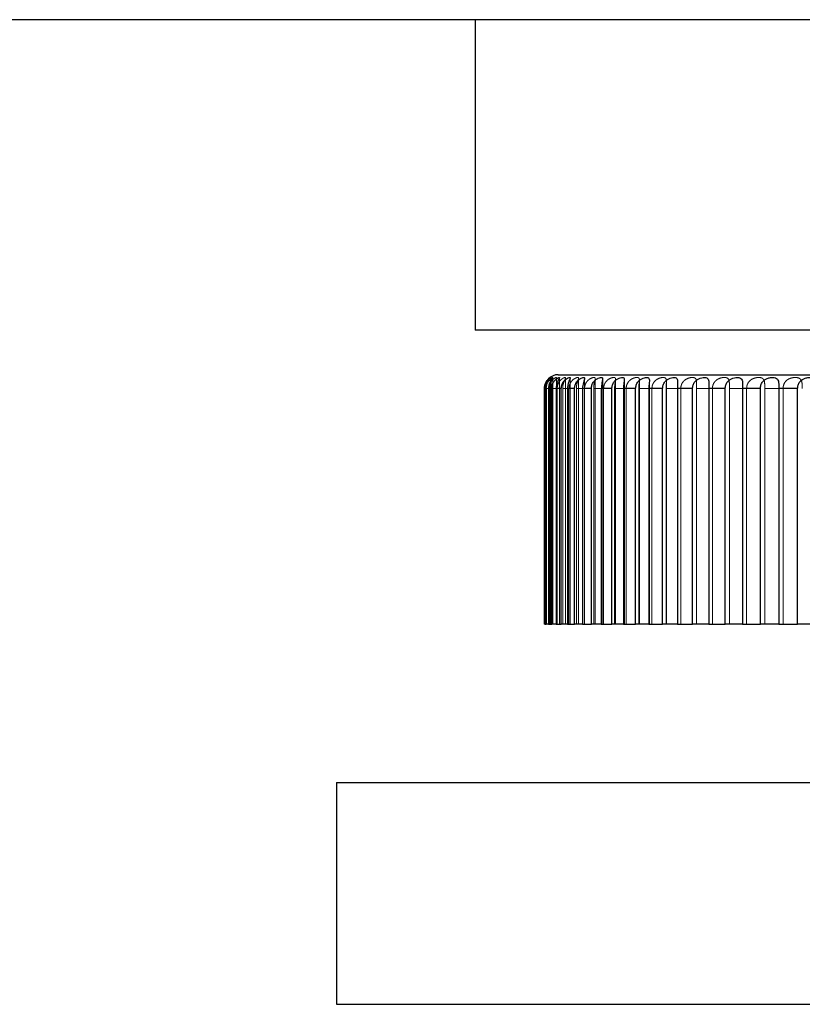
# Model space of a CAD drawing. Header units: millimetres. Extents: x 7 to 417, y 5 to 291.
# Tile 41 of 82: x 103.81 to 106.16, y 268.02 to 270.98. Entities that reach past the tile are written whole.
import ezdxf

# ---------------------------------------------------------------- set-up
doc = ezdxf.new("R2010")
doc.units = ezdxf.units.MM
doc.linetypes.add('HIDDEN', pattern=[1.905, 1.27, -0.635])

msp = doc.modelspace()

# ---------------------------------------------------------------- linework, layer by layer
at = {"color": 7, "linetype": 'Continuous', "lineweight": 25}
for p, q in [((105.18222, 270.97636), (105.18222, 270.04303)), ((106.84889, 270.04303), (105.18222, 270.04303)), ((105.43222, 269.90969), (108.26556, 269.90969)), ((105.39058, 269.15969), (105.39058, 269.86803)), ((105.39573, 269.86803), (105.39171, 269.86803)), ((105.39171, 269.86803), (105.39171, 269.15969)), ((105.39573, 269.15969), (105.39573, 269.86803)), ((105.41259, 269.86803), (105.40279, 269.86803)), ((105.40279, 269.86803), (105.40279, 269.15969)), ((105.41259, 269.15969), (105.41259, 269.86803)), ((105.44101, 269.86803), (105.42551, 269.86803)), ((105.42551, 269.86803), (105.42551, 269.15969)), ((105.44101, 269.15969), (105.44101, 269.86803)), ((105.48077, 269.86803), (105.45969, 269.86803)), ((105.45969, 269.86803), (105.45969, 269.15969)), ((105.48077, 269.15969), (105.48077, 269.86803)), ((105.53154, 269.86803), (105.50505, 269.86803)), ((105.50505, 269.86803), (105.50505, 269.15969)), ((105.53154, 269.15969), (105.53154, 269.86803)), ((105.59291, 269.86803), (105.56123, 269.86803)), ((105.56123, 269.86803), (105.56123, 269.15969)), ((105.59291, 269.15969), (105.59291, 269.86803)), ((105.6644, 269.86803), (105.62779, 269.86803)), ((105.62779, 269.86803), (105.62779, 269.15969)), ((105.6644, 269.15969), (105.6644, 269.86803)), ((105.74543, 269.86803), (105.70417, 269.86803)), ((105.70417, 269.86803), (105.70417, 269.15969)), ((105.74543, 269.15969), (105.74543, 269.86803)), ((105.83534, 269.86803), (105.78977, 269.86803)), ((105.78977, 269.86803), (105.78977, 269.15969)), ((105.83534, 269.15969), (105.83534, 269.86803)), ((105.93341, 269.86803), (105.88389, 269.86803)), ((105.88389, 269.86803), (105.88389, 269.15969)), ((105.93341, 269.15969), (105.93341, 269.86803)), ((106.03885, 269.86803), (105.98579, 269.86803)), ((105.98579, 269.86803), (105.98579, 269.15969)), ((106.03885, 269.15969), (106.03885, 269.86803)), ((106.15082, 269.86803), (106.09464, 269.86803)), ((106.09464, 269.86803), (106.09464, 269.15969)), ((106.15082, 269.15969), (106.15082, 269.86803)), ((105.39171, 269.15969), (105.39058, 269.15969)), ((105.39171, 269.15969), (105.39573, 269.15969)), ((105.40279, 269.15969), (105.39573, 269.15969)), ((105.40279, 269.15969), (105.41259, 269.15969)), ((105.42551, 269.15969), (105.41259, 269.15969)), ((105.42551, 269.15969), (105.44101, 269.15969)), ((105.45969, 269.15969), (105.44101, 269.15969)), ((105.45969, 269.15969), (105.48077, 269.15969)), ((105.50505, 269.15969), (105.48077, 269.15969)), ((105.50505, 269.15969), (105.53154, 269.15969)), ((105.56123, 269.15969), (105.53154, 269.15969)), ((105.56123, 269.15969), (105.59291, 269.15969)), ((105.62779, 269.15969), (105.59291, 269.15969)), ((105.62779, 269.15969), (105.6644, 269.15969)), ((105.70417, 269.15969), (105.6644, 269.15969)), ((105.70417, 269.15969), (105.74543, 269.15969)), ((105.78977, 269.15969), (105.74543, 269.15969)), ((105.78977, 269.15969), (105.83534, 269.15969)), ((105.88389, 269.15969), (105.83534, 269.15969)), ((105.88389, 269.15969), (105.93341, 269.15969)), ((105.98579, 269.15969), (105.93341, 269.15969)), ((105.98579, 269.15969), (106.03885, 269.15969)), ((106.09464, 269.15969), (106.03885, 269.15969)), ((106.09464, 269.15969), (106.15082, 269.15969)), ((106.20955, 269.15969), (106.15082, 269.15969)), ((104.76556, 268.68469), (104.76556, 268.01803)), ((104.76556, 268.68469), (106.84889, 268.68469)), ((104.76556, 268.01803), (106.84889, 268.01803))]:
    msp.add_line(p, q, dxfattribs=at)
at = {"color": 7, "linetype": 'HIDDEN', "lineweight": 18}
for p, q in [((105.40744, 269.15969), (105.40744, 269.90108)), ((105.41113, 269.15969), (105.41113, 269.90114)), ((105.4157, 269.15969), (105.4157, 269.90103)), ((105.42672, 269.15969), (105.42672, 269.90075)), ((105.43583, 269.15969), (105.43583, 269.90051)), ((105.4541, 269.15969), (105.4541, 269.90003)), ((105.46768, 269.15969), (105.46768, 269.89963)), ((105.49305, 269.15969), (105.49305, 269.89932)), ((105.51098, 269.15969), (105.51098, 269.89874)), ((105.54325, 269.15969), (105.54325, 269.89768)), ((105.56538, 269.15969), (105.56538, 269.89704)), ((105.6043, 269.15969), (105.6043, 269.89598)), ((105.63046, 269.15969), (105.63046, 269.89494)), ((105.6757, 269.15969), (105.6757, 269.89338)), ((105.70568, 269.15969), (105.70568, 269.89247)), ((105.75688, 269.15969), (105.75688, 269.89003)), ((105.39058, 269.86803), (105.39237, 269.86803)), ((105.39237, 269.86803), (105.39237, 269.15969)), ((105.39716, 269.86803), (105.40476, 269.86803)), ((105.39716, 269.15969), (105.39716, 269.86803)), ((105.40476, 269.86803), (105.40476, 269.15969)), ((105.41544, 269.86803), (105.42877, 269.86803)), ((105.41544, 269.15969), (105.41544, 269.86803)), ((105.42877, 269.86803), (105.42877, 269.15969)), ((105.44525, 269.86803), (105.46421, 269.86803)), ((105.44525, 269.15969), (105.44525, 269.86803)), ((105.46421, 269.86803), (105.46421, 269.15969)), ((105.48637, 269.86803), (105.51081, 269.86803)), ((105.48637, 269.15969), (105.48637, 269.86803)), ((105.51081, 269.86803), (105.51081, 269.15969)), ((105.53846, 269.86803), (105.56817, 269.86803)), ((105.53846, 269.15969), (105.53846, 269.86803)), ((105.56817, 269.86803), (105.56817, 269.15969)), ((105.60109, 269.86803), (105.63585, 269.86803)), ((105.60109, 269.15969), (105.60109, 269.86803)), ((105.63585, 269.86803), (105.63585, 269.15969)), ((105.67378, 269.86803), (105.7133, 269.86803)), ((105.67378, 269.15969), (105.67378, 269.86803)), ((105.7133, 269.86803), (105.7133, 269.15969)), ((105.75592, 269.86803), (105.79989, 269.86803)), ((105.75592, 269.15969), (105.75592, 269.86803)), ((105.79045, 269.15969), (105.79045, 269.8884)), ((105.79989, 269.86803), (105.79989, 269.15969)), ((105.84687, 269.86803), (105.89492, 269.86803)), ((105.84687, 269.15969), (105.84687, 269.86803)), ((105.8472, 269.15969), (105.8472, 269.88508)), ((105.88407, 269.15969), (105.88407, 269.88264)), ((105.89492, 269.86803), (105.89492, 269.15969)), ((105.94588, 269.86803), (105.99764, 269.86803)), ((105.94588, 269.15969), (105.94588, 269.86803)), ((105.94591, 269.15969), (105.94591, 269.87708)), ((105.99764, 269.86803), (105.99764, 269.15969)), ((106.05217, 269.86803), (106.10721, 269.86803)), ((106.05217, 269.15969), (106.05217, 269.86803)), ((106.10721, 269.86803), (106.10721, 269.15969))]:
    msp.add_line(p, q, dxfattribs=at)
at = {"color": 7, "linetype": 'Continuous', "lineweight": 25, "flags": 128}
msp.add_lwpolyline([(105.40194, 269.89664), (105.40146, 269.89612), (105.39835, 269.89228)], dxfattribs=at)
at = {"color": 7, "linetype": 'Continuous', "lineweight": 25}
msp.add_arc((105.43222, 269.86803), 0.04167, 90, 135.09622, dxfattribs=at)
for points, knots in [([(210.59914, 270.97636), (210.59111, 270.97636), (210.57504, 270.97636), (210.44543, 270.97636), (210.24083, 270.97636), (209.95602, 270.97636), (209.59566, 270.97636), (209.16014, 270.97636), (208.65254, 270.97636), (208.07383, 270.97636), (207.42973, 270.97636), (206.70152, 270.97636), (205.88167, 270.97636), (204.96905, 270.97636), (203.99124, 270.97636), (202.95876, 270.97636), (201.9504, 270.97636), (200.98048, 270.97636), (200.0677, 270.97636), (199.13139, 270.97636), (198.17365, 270.97636), (196.9307, 270.97636), (195.3769, 270.97636), (193.49219, 270.97636), (191.54984, 270.97636), (189.55495, 270.97636), (187.51261, 270.97636), (185.42484, 270.97636), (183.22757, 270.97636), (180.92394, 270.97636), (178.51576, 270.97636), (176.07942, 270.97636), (173.61338, 270.97636), (170.96394, 270.97636), (168.12833, 270.97636), (165.10735, 270.97636), (162.06111, 270.97636), (158.9991, 270.97636), (155.93118, 270.97636), (152.66122, 270.97636), (149.20088, 270.97636), (145.5294, 270.97636), (141.858, 270.97636), (137.92871, 270.97636), (133.75733, 270.97636), (129.32724, 270.97636), (124.88375, 270.97636), (120.41985, 270.97636), (115.94181, 270.97636), (111.66862, 270.97636), (107.60962, 270.97636), (103.77206, 270.97636), (99.94646, 270.97636), (96.13187, 270.97636), (92.3558, 270.97636), (88.60951, 270.97636), (84.90519, 270.97636), (81.20434, 270.97636), (77.65744, 270.97636), (74.24307, 270.97636), (70.97957, 270.97636), (67.72576, 270.97636), (64.48991, 270.97636), (61.26547, 270.97636), (58.05834, 270.97636), (54.88177, 270.97636), (51.89858, 270.97636), (49.10823, 270.97636), (46.50655, 270.97636), (43.94311, 270.97636), (41.41297, 270.97636), (38.91831, 270.97636), (36.64062, 270.97636), (34.57092, 270.97636), (32.7053, 270.97636), (30.87335, 270.97636), (29.08697, 270.97636), (27.3547, 270.97636), (25.80498, 270.97636), (24.43666, 270.97636), (23.22635, 270.97636), (22.05982, 270.97636), (20.9309, 270.97636), (19.92519, 270.97636), (19.03607, 270.97636), (18.25321, 270.97636), (17.50838, 270.97636), (16.8038, 270.97636), (16.10918, 270.97636), (15.4361, 270.97636), (14.79277, 270.97636), (14.21456, 270.97636), (13.70477, 270.97636), (13.26673, 270.97636), (12.90512, 270.97636), (12.62027, 270.97636), (12.41654, 270.97636), (12.28865, 270.97636), (12.27347, 270.97636), (12.26595, 270.97636)], [0, 0, 0, 0, 0.0062971, 0.0126066, 0.0188716, 0.0250989, 0.0313769, 0.037602, 0.0438954, 0.050224, 0.0565578, 0.0628727, 0.0698306, 0.0769084, 0.083914, 0.0909826, 0.0980385, 0.1035716, 0.1091836, 0.1146508, 0.1201484, 0.1257213, 0.1356239, 0.1456043, 0.1556061, 0.1655579, 0.1755956, 0.1856489, 0.1956824, 0.2067634, 0.217808, 0.228809, 0.2398434, 0.2509051, 0.2640001, 0.277126, 0.2902414, 0.3033266, 0.3163581, 0.3292873, 0.3447002, 0.3598911, 0.3752323, 0.3904341, 0.4086469, 0.4268031, 0.4450298, 0.4632719, 0.4815788, 0.4999129, 0.5156127, 0.5312965, 0.5469387, 0.5625331, 0.578144, 0.5933963, 0.608729, 0.6239477, 0.6393083, 0.6529021, 0.6666543, 0.6803175, 0.694007, 0.7077787, 0.7215786, 0.7353685, 0.7491127, 0.7607913, 0.7724415, 0.7840624, 0.7956573, 0.8073397, 0.8190242, 0.8281668, 0.8374393, 0.8466629, 0.8558818, 0.8651109, 0.8742265, 0.8813041, 0.8882611, 0.8953259, 0.9023327, 0.9093975, 0.9149795, 0.9204844, 0.9260782, 0.9316243, 0.9370981, 0.9434669, 0.9497446, 0.9560525, 0.9623907, 0.9686607, 0.9749644, 0.9812175, 0.9874942, 0.9938019, 1, 1, 1, 1]), ([(105.39058, 269.86803), (105.39085, 269.87164), (105.3914, 269.87889), (105.39555, 269.88852), (105.4006, 269.89551), (105.40513, 269.89975), (105.40644, 269.90069), (105.4071, 269.90116)], [0, 0, 0, 0, 0.2081343, 0.4169405, 0.6183956, 0.8070995, 1, 1, 1, 1]), ([(105.4071, 269.90108), (105.40716, 269.90111), (105.40736, 269.9012), (105.40464, 269.89891), (105.40005, 269.89388), (105.39543, 269.88626), (105.39229, 269.87737), (105.3919, 269.87104), (105.39171, 269.86803)], [0, 0, 0, 0, 0.0961813, 0.2940163, 0.4842561, 0.6614162, 0.8383809, 1, 1, 1, 1]), ([(105.39573, 269.86803), (105.39603, 269.87164), (105.39661, 269.87889), (105.40104, 269.88851), (105.40665, 269.89553), (105.41178, 269.89967), (105.41518, 269.90151), (105.41614, 269.90138), (105.41426, 269.89898), (105.41031, 269.89386), (105.40621, 269.88627), (105.40333, 269.87737), (105.40296, 269.87104), (105.40279, 269.86803)], [0, 0, 0, 0, 0.0955419, 0.1913922, 0.2838681, 0.3704907, 0.4590396, 0.5537833, 0.6514548, 0.7453765, 0.8328407, 0.9202084, 1, 1, 1, 1]), ([(105.41259, 269.86803), (105.4129, 269.87164), (105.41351, 269.87889), (105.41819, 269.88851), (105.42428, 269.89553), (105.4301, 269.89967), (105.43435, 269.90151), (105.43627, 269.90138), (105.43534, 269.89898), (105.43219, 269.89386), (105.4286, 269.88627), (105.426, 269.87737), (105.42567, 269.87104), (105.42551, 269.86803)], [0, 0, 0, 0, 0.0955419, 0.1913922, 0.2838681, 0.3704907, 0.4590396, 0.5537833, 0.6514548, 0.7453765, 0.8328407, 0.9202084, 1, 1, 1, 1]), ([(105.44101, 269.86803), (105.44133, 269.87164), (105.44196, 269.87889), (105.44687, 269.88851), (105.45338, 269.89553), (105.45984, 269.89967), (105.4649, 269.90151), (105.46777, 269.90138), (105.46781, 269.89898), (105.46546, 269.89386), (105.46243, 269.88627), (105.46013, 269.87737), (105.45983, 269.87104), (105.45969, 269.86803)], [0, 0, 0, 0, 0.0955419, 0.1913922, 0.2838681, 0.3704907, 0.4590396, 0.5537833, 0.6514548, 0.7453765, 0.8328407, 0.9202084, 1, 1, 1, 1]), ([(105.48077, 269.86803), (105.48109, 269.87164), (105.48175, 269.87889), (105.48683, 269.88851), (105.49372, 269.89553), (105.50077, 269.89967), (105.5066, 269.90151), (105.51038, 269.90138), (105.51139, 269.89898), (105.50988, 269.89386), (105.50742, 269.88627), (105.50544, 269.87737), (105.50518, 269.87104), (105.50505, 269.86803)], [0, 0, 0, 0, 0.0955419, 0.1913922, 0.2838681, 0.3704907, 0.4590396, 0.5537833, 0.6514548, 0.7453765, 0.8328407, 0.9202084, 1, 1, 1, 1]), ([(105.53154, 269.86803), (105.53187, 269.87164), (105.53254, 269.87889), (105.53776, 269.88851), (105.54497, 269.89553), (105.55255, 269.89967), (105.55911, 269.90151), (105.56378, 269.90138), (105.56574, 269.89898), (105.56507, 269.89386), (105.56321, 269.88627), (105.56156, 269.87737), (105.56134, 269.87104), (105.56123, 269.86803)], [0, 0, 0, 0, 0.0955419, 0.1913922, 0.2838681, 0.3704907, 0.4590396, 0.5537833, 0.6514548, 0.7453765, 0.8328407, 0.9202084, 1, 1, 1, 1]), ([(105.59291, 269.86803), (105.59325, 269.87164), (105.59392, 269.87889), (105.59925, 269.88851), (105.60672, 269.89553), (105.61477, 269.89967), (105.622, 269.90151), (105.62752, 269.90138), (105.63042, 269.89898), (105.63061, 269.89386), (105.62935, 269.88627), (105.62805, 269.87737), (105.62787, 269.87104), (105.62779, 269.86803)], [0, 0, 0, 0, 0.0955419, 0.1913922, 0.2838681, 0.3704907, 0.4590396, 0.5537833, 0.6514548, 0.7453765, 0.8328407, 0.9202084, 1, 1, 1, 1]), ([(105.6644, 269.86803), (105.66474, 269.87164), (105.66542, 269.87889), (105.6708, 269.88851), (105.67847, 269.89553), (105.68692, 269.89967), (105.69476, 269.90151), (105.7011, 269.90138), (105.70492, 269.89898), (105.70595, 269.89386), (105.70532, 269.88627), (105.70437, 269.87737), (105.70423, 269.87104), (105.70417, 269.86803)], [0, 0, 0, 0, 0.0955419, 0.1913922, 0.2838681, 0.3704907, 0.4590396, 0.5537833, 0.6514548, 0.7453765, 0.8328407, 0.9202084, 1, 1, 1, 1]), ([(105.74543, 269.86803), (105.74577, 269.87164), (105.74644, 269.87889), (105.75183, 269.88851), (105.75964, 269.89553), (105.76843, 269.89967), (105.77682, 269.90151), (105.78391, 269.90138), (105.78862, 269.89898), (105.79049, 269.89386), (105.79048, 269.88627), (105.78991, 269.87737), (105.78981, 269.87104), (105.78977, 269.86803)], [0, 0, 0, 0, 0.0955419, 0.1913922, 0.2838681, 0.3704907, 0.4590396, 0.5537833, 0.6514548, 0.7453765, 0.8328407, 0.9202084, 1, 1, 1, 1]), ([(105.83534, 269.86803), (105.83567, 269.87164), (105.83634, 269.87889), (105.8417, 269.88851), (105.84958, 269.89553), (105.85864, 269.89967), (105.86752, 269.90151), (105.87531, 269.90138), (105.88086, 269.89898), (105.88356, 269.89386), (105.88418, 269.88627), (105.88397, 269.87737), (105.88392, 269.87104), (105.88389, 269.86803)], [0, 0, 0, 0, 0.0955419, 0.1913922, 0.2838681, 0.3704907, 0.4590396, 0.5537833, 0.6514548, 0.7453765, 0.8328407, 0.9202084, 1, 1, 1, 1]), ([(105.93341, 269.86803), (105.93374, 269.87164), (105.93439, 269.87889), (105.93967, 269.88851), (105.94757, 269.89553), (105.95683, 269.89967), (105.96611, 269.90151), (105.97454, 269.90138), (105.98089, 269.89898), (105.98439, 269.89386), (105.98563, 269.88627), (105.9858, 269.87737), (105.98579, 269.87104), (105.98579, 269.86803)], [0, 0, 0, 0, 0.0955419, 0.1913922, 0.2838681, 0.3704907, 0.4590396, 0.5537833, 0.6514548, 0.7453765, 0.8328407, 0.9202084, 1, 1, 1, 1]), ([(106.03885, 269.86803), (106.03917, 269.87164), (106.0398, 269.87889), (106.04497, 269.88851), (106.05282, 269.89553), (106.06219, 269.89967), (106.07181, 269.90151), (106.08081, 269.90138), (106.08792, 269.89898), (106.09219, 269.89386), (106.09404, 269.88627), (106.09458, 269.87737), (106.09462, 269.87104), (106.09464, 269.86803)], [0, 0, 0, 0, 0.0955419, 0.1913922, 0.2838681, 0.3704907, 0.4590396, 0.5537833, 0.6514548, 0.7453765, 0.8328407, 0.9202084, 1, 1, 1, 1]), ([(106.15082, 269.86803), (106.15112, 269.87164), (106.15173, 269.87889), (106.15674, 269.88851), (106.16447, 269.89553), (106.17389, 269.89967), (106.18377, 269.90151), (106.19326, 269.90138), (106.20107, 269.89898), (106.20608, 269.89386), (106.20853, 269.88627), (106.20944, 269.87737), (106.20952, 269.87104), (106.20955, 269.86803)], [0, 0, 0, 0, 0.0955419, 0.1913922, 0.2838681, 0.3704907, 0.4590396, 0.5537833, 0.6514548, 0.7453765, 0.8328407, 0.9202084, 1, 1, 1, 1])]:
    msp.add_open_spline(points, degree=3, knots=knots, dxfattribs=at)
at = {"color": 7, "linetype": 'HIDDEN', "lineweight": 18}
for points, knots in [([(105.41095, 269.90114), (105.41083, 269.90122), (105.41055, 269.90139), (105.40678, 269.89895), (105.40142, 269.89387), (105.39636, 269.88626), (105.39299, 269.87737), (105.39257, 269.87104), (105.39237, 269.86803)], [0, 0, 0, 0, 0.1528422, 0.3382748, 0.5165884, 0.6826423, 0.8485129, 1, 1, 1, 1]), ([(105.42653, 269.90075), (105.42659, 269.9009), (105.42695, 269.90177), (105.42503, 269.90125), (105.42057, 269.89901), (105.41443, 269.89385), (105.40899, 269.88627), (105.4054, 269.87736), (105.40496, 269.87104), (105.40476, 269.86803)], [0, 0, 0, 0, 0.0339258, 0.2031238, 0.3775504, 0.5452805, 0.7014785, 0.8575042, 1, 1, 1, 1]), ([(105.44525, 269.86803), (105.44547, 269.87164), (105.44589, 269.87889), (105.44896, 269.88851), (105.45226, 269.89553), (105.45428, 269.89967), (105.4541, 269.90151), (105.45123, 269.90138), (105.44574, 269.89898), (105.43902, 269.89386), (105.4332, 269.88627), (105.42944, 269.87737), (105.42899, 269.87104), (105.42877, 269.86803)], [0, 0, 0, 0, 0.0955419, 0.19139223, 0.28386809, 0.37049069, 0.45903964, 0.55378333, 0.65145477, 0.74537648, 0.83284069, 0.9202084, 1, 1, 1, 1]), ([(105.48637, 269.86803), (105.48656, 269.87164), (105.48694, 269.87889), (105.48959, 269.88851), (105.49223, 269.89553), (105.49342, 269.89967), (105.49233, 269.90151), (105.48854, 269.90138), (105.48225, 269.89898), (105.47495, 269.89386), (105.46881, 269.88627), (105.46491, 269.87737), (105.46444, 269.87104), (105.46421, 269.86803)], [0, 0, 0, 0, 0.0955419, 0.1913922, 0.2838681, 0.3704907, 0.4590396, 0.5537833, 0.6514548, 0.7453765, 0.8328407, 0.9202084, 1, 1, 1, 1]), ([(105.53846, 269.86803), (105.53862, 269.87164), (105.53895, 269.87889), (105.54117, 269.88851), (105.54313, 269.89553), (105.54348, 269.89967), (105.54148, 269.90151), (105.5368, 269.90138), (105.52976, 269.89898), (105.52195, 269.89386), (105.51554, 269.88627), (105.51152, 269.87737), (105.51104, 269.87104), (105.51081, 269.86803)], [0, 0, 0, 0, 0.0955419, 0.1913922, 0.2838681, 0.3704907, 0.4590396, 0.5537833, 0.6514548, 0.7453765, 0.8328407, 0.9202084, 1, 1, 1, 1]), ([(105.60109, 269.86803), (105.60123, 269.87164), (105.6015, 269.87889), (105.60327, 269.88851), (105.60454, 269.89553), (105.60405, 269.89967), (105.60116, 269.90151), (105.59563, 269.90138), (105.58789, 269.89898), (105.57962, 269.89386), (105.57299, 269.88627), (105.5689, 269.87737), (105.56841, 269.87104), (105.56817, 269.86803)], [0, 0, 0, 0, 0.0955419, 0.1913922, 0.2838681, 0.3704907, 0.4590396, 0.5537833, 0.6514548, 0.7453765, 0.8328407, 0.9202084, 1, 1, 1, 1]), ([(105.67378, 269.86803), (105.67389, 269.87164), (105.6741, 269.87889), (105.67541, 269.88851), (105.67598, 269.89553), (105.67464, 269.89967), (105.67089, 269.90151), (105.66455, 269.90138), (105.65617, 269.89898), (105.64752, 269.89386), (105.64073, 269.88627), (105.63658, 269.87737), (105.63609, 269.87104), (105.63585, 269.86803)], [0, 0, 0, 0, 0.0955419, 0.1913922, 0.2838681, 0.3704907, 0.4590396, 0.5537833, 0.6514548, 0.7453765, 0.8328407, 0.9202084, 1, 1, 1, 1]), ([(105.75592, 269.86803), (105.756, 269.87164), (105.75616, 269.87889), (105.75699, 269.88851), (105.75685, 269.89553), (105.75468, 269.89967), (105.7501, 269.90151), (105.74301, 269.90138), (105.73405, 269.89898), (105.72509, 269.89386), (105.71819, 269.88627), (105.71403, 269.87737), (105.71353, 269.87104), (105.7133, 269.86803)], [0, 0, 0, 0, 0.0955419, 0.1913922, 0.2838681, 0.3704907, 0.4590396, 0.5537833, 0.6514548, 0.7453765, 0.8328407, 0.9202084, 1, 1, 1, 1]), ([(105.84687, 269.86803), (105.84692, 269.87164), (105.84702, 269.87889), (105.84737, 269.88851), (105.84652, 269.89553), (105.84354, 269.89967), (105.83816, 269.90151), (105.83037, 269.90138), (105.82091, 269.89898), (105.81171, 269.89386), (105.80475, 269.88627), (105.80061, 269.87737), (105.80012, 269.87104), (105.79989, 269.86803)], [0, 0, 0, 0, 0.0955419, 0.1913922, 0.2838681, 0.3704907, 0.4590396, 0.5537833, 0.6514548, 0.7453765, 0.8328407, 0.9202084, 1, 1, 1, 1]), ([(105.94588, 269.86803), (105.9459, 269.87164), (105.94594, 269.87889), (105.94581, 269.88851), (105.94426, 269.89553), (105.94049, 269.89967), (105.93436, 269.90151), (105.92593, 269.90138), (105.91605, 269.89898), (105.90668, 269.89386), (105.89972, 269.88627), (105.89563, 269.87737), (105.89515, 269.87104), (105.89492, 269.86803)], [0, 0, 0, 0, 0.0955419, 0.1913922, 0.2838681, 0.3704907, 0.4590396, 0.5537833, 0.6514548, 0.7453765, 0.8328407, 0.9202084, 1, 1, 1, 1]), ([(106.05217, 269.86803), (106.05215, 269.87164), (106.05213, 269.87889), (106.05152, 269.88851), (106.04928, 269.89553), (106.04475, 269.89967), (106.03792, 269.90151), (106.02892, 269.90138), (106.0187, 269.89898), (106.00924, 269.89386), (106.00233, 269.88627), (105.99833, 269.87737), (105.99786, 269.87104), (105.99764, 269.86803)], [0, 0, 0, 0, 0.0955419, 0.1913922, 0.2838681, 0.3704907, 0.4590396, 0.5537833, 0.6514548, 0.7453765, 0.8328407, 0.9202084, 1, 1, 1, 1]), ([(106.16486, 269.86803), (106.16482, 269.87164), (106.16474, 269.87889), (106.16365, 269.88851), (106.16074, 269.89553), (106.15549, 269.89967), (106.14801, 269.90151), (106.13851, 269.90138), (106.12803, 269.89898), (106.11855, 269.89386), (106.11176, 269.88627), (106.10787, 269.87737), (106.10742, 269.87104), (106.10721, 269.86803)], [0, 0, 0, 0, 0.0955419, 0.1913922, 0.2838681, 0.3704907, 0.4590396, 0.5537833, 0.6514548, 0.7453765, 0.8328407, 0.9202084, 1, 1, 1, 1])]:
    msp.add_open_spline(points, degree=3, knots=knots, dxfattribs=at)

doc.saveas('drawing.dxf')
